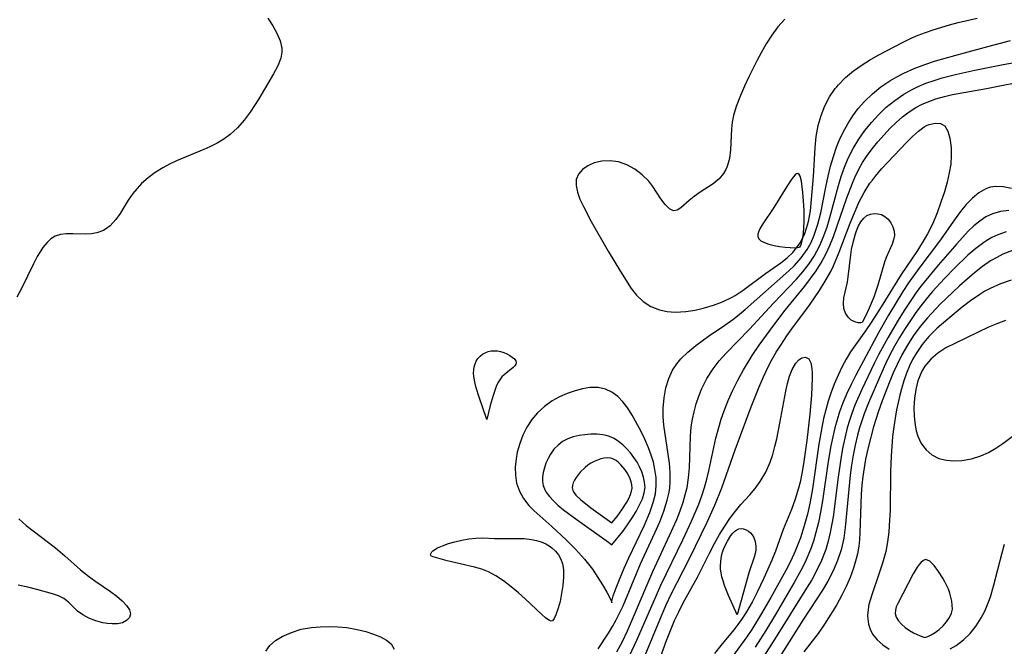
# Model space of a CAD drawing. Header units: inches. Extents: x 1073367 to 1082519, y 1569854 to 1574957.
# Tile 188 of 256: x 1076024 to 1076181, y 1573748 to 1573848. Entities that reach past the tile are written whole.
import ezdxf

# ---------------------------------------------------------------- set-up
doc = ezdxf.new("R2010")
doc.units = ezdxf.units.IN
doc.header["$MEASUREMENT"] = 0
doc.layers.add('CGG_CurvaNivelLidar_v1', color=7, linetype='Continuous', lineweight=30, true_color=0x008008)

msp = doc.modelspace()

# ---------------------------------------------------------------- linework, layer by layer
at = {"layer": 'CGG_CurvaNivelLidar_v1'}
for points in [[(1076063.5291, 1573848.7168, 67.5), (1076064.2908, 1573847.5055, 67.5), (1076064.9583, 1573846.3266, 67.5), (1076065.4842, 1573845.1213, 67.5), (1076065.7551, 1573843.9361, 67.5), (1076065.7614, 1573843.2868, 67.5), (1076065.5841, 1573842.3476, 67.5), (1076065.0847, 1573841.093, 67.5), (1076064.39, 1573839.8122, 67.5), (1076062.0505, 1573835.8252, 67.5), (1076061.3853, 1573834.7595, 67.5), (1076060.684, 1573833.7076, 67.5), (1076059.745, 1573832.4384, 67.5), (1076058.6835, 1573831.2293, 67.5), (1076057.4977, 1573830.1454, 67.5), (1076056.4789, 1573829.4081, 67.5), (1076055.3901, 1573828.7548, 67.5), (1076054.2482, 1573828.1707, 67.5), (1076053.2794, 1573827.7315, 67.5), (1076048.922, 1573825.9211, 67.5), (1076047.7929, 1573825.4035, 67.5), (1076046.7026, 1573824.8377, 67.5), (1076045.4935, 1573824.0923, 67.5), (1076044.3691, 1573823.2582, 67.5), (1076043.3435, 1573822.3398, 67.5), (1076042.6021, 1573821.5451, 67.5), (1076041.9345, 1573820.7095, 67.5), (1076041.2085, 1573819.6486, 67.5), (1076039.9016, 1573817.5504, 67.5), (1076039.2298, 1573816.593, 67.5), (1076038.3014, 1573815.5783, 67.5), (1076037.7953, 1573815.1745, 67.5), (1076037.2244, 1573814.8293, 67.5), (1076036.2042, 1573814.4409, 67.5), (1076035.3001, 1573814.2777, 67.5), (1076034.3767, 1573814.2267, 67.5), (1076032.3413, 1573814.3144, 67.5), (1076031.2552, 1573814.3162, 67.5), (1076030.3738, 1573814.1881, 67.5), (1076029.5355, 1573813.8961, 67.5), (1076028.8539, 1573813.4811, 67.5), (1076028.2291, 1573812.9291, 67.5), (1076027.5515, 1573812.109, 67.5), (1076027.0992, 1573811.4258, 67.5), (1076026.6704, 1573810.6844, 67.5), (1076026.054, 1573809.4905, 67.5), (1076024.1599, 1573805.5537, 67.5), (1076023.4178, 1573804.2008, 67.5)], [(1076146.1111, 1573848.5835, 68), (1076145.0232, 1573847.3305, 68), (1076144.0468, 1573846.0226, 68), (1076143.1507, 1573844.6411, 68), (1076142.3242, 1573843.2052, 68), (1076141.706, 1573842.0296, 68), (1076140.38, 1573839.3453, 68), (1076139.6782, 1573837.8515, 68), (1076139.025, 1573836.3641, 68), (1076138.3573, 1573834.6214, 68), (1076137.9442, 1573833.1952, 68), (1076137.7261, 1573832.1074, 68), (1076137.5899, 1573831.0303, 68), (1076137.4424, 1573827.714, 68), (1076137.2766, 1573826.3346, 68), (1076136.9278, 1573825.0531, 68), (1076136.7048, 1573824.545, 68), (1076136.3446, 1573823.9332, 68), (1076135.61, 1573823.0642, 68), (1076134.6631, 1573822.2759, 68), (1076132.6009, 1573820.9395, 68), (1076131.6355, 1573820.2736, 68), (1076130.8502, 1573819.6122, 68), (1076129.5285, 1573818.4176, 68), (1076128.9363, 1573818.0528, 68), (1076128.3558, 1573817.9705, 68), (1076127.6989, 1573818.2965, 68), (1076127.0249, 1573818.9766, 68), (1076126.3317, 1573819.8965, 68), (1076125.029, 1573821.8234, 68), (1076124.374, 1573822.6765, 68), (1076123.3491, 1573823.7131, 68), (1076122.1622, 1573824.6101, 68), (1076120.8538, 1573825.3175, 68), (1076119.5429, 1573825.7633, 68), (1076118.2058, 1573825.9691, 68), (1076116.9002, 1573825.9186, 68), (1076115.6734, 1573825.6322, 68), (1076114.6568, 1573825.1754, 68), (1076113.8021, 1573824.5614, 68), (1076113.1613, 1573823.8124, 68), (1076112.7986, 1573822.9416, 68), (1076112.7591, 1573821.9879, 68), (1076112.9772, 1573820.9451, 68), (1076113.3869, 1573819.8282, 68), (1076113.9325, 1573818.6477, 68), (1076115.1837, 1573816.2875, 68), (1076117.9198, 1573811.5298, 68), (1076119.8434, 1573808.3046, 68), (1076121.5642, 1573805.5842, 68), (1076122.409, 1573804.5014, 68), (1076123.4905, 1573803.4918, 68), (1076124.7224, 1573802.6936, 68), (1076126.0786, 1573802.1358, 68), (1076127.3272, 1573801.8711, 68), (1076128.6299, 1573801.7875, 68), (1076130.3199, 1573801.8964, 68), (1076131.7921, 1573802.124, 68), (1076133.2709, 1573802.4548, 68), (1076134.7355, 1573802.8855, 68), (1076136.1646, 1573803.4204, 68), (1076137.7069, 1573804.165, 68), (1076138.2012, 1573804.4514, 68), (1076139.4599, 1573805.282, 68), (1076143.0281, 1573807.9493, 68), (1076145.4819, 1573809.6511, 68), (1076146.4787, 1573810.4447, 68), (1076147.3954, 1573811.3187, 68), (1076148.0204, 1573812.0558, 68), (1076148.5698, 1573812.856, 68), (1076149.2489, 1573814.1924, 68), (1076149.6181, 1573815.2107, 68), (1076149.9056, 1573816.2764, 68), (1076150.2154, 1573817.9807, 68), (1076150.4169, 1573819.7472, 68), (1076150.6969, 1573823.4503, 68), (1076150.9898, 1573827.9994, 68), (1076151.1615, 1573829.8212, 68), (1076151.4608, 1573831.5946, 68), (1076151.9171, 1573833.2053, 68), (1076152.5257, 1573834.7174, 68), (1076153.283, 1573836.1462, 68), (1076154.1888, 1573837.4716, 68), (1076154.4187, 1573837.7586, 68), (1076154.6828, 1573838.067, 68), (1076155.8387, 1573839.2314, 68), (1076157.1172, 1573840.2966, 68), (1076158.485, 1573841.2806, 68), (1076159.6689, 1573842.0393, 68), (1076161.0231, 1573842.8127, 68), (1076165.0454, 1573844.8967, 68), (1076166.3077, 1573845.509, 68), (1076167.4406, 1573845.9958, 68), (1076168.6015, 1573846.4417, 68), (1076169.8616, 1573846.8803, 68), (1076172.4361, 1573847.6715, 68), (1076173.8233, 1573848.0507, 68), (1076176.8756, 1573848.7522, 68)], [(1076116.3096, 1573748.0192, 67.5), (1076117.9607, 1573750.5212, 67.5), (1076118.5966, 1573751.5817, 67.5), (1076119.1963, 1573752.676, 67.5), (1076120.2754, 1573754.9154, 67.5), (1076123.0791, 1573761.6263, 67.5), (1076125.3718, 1573766.5618, 67.5), (1076126.1333, 1573768.2892, 67.5), (1076126.8073, 1573770.0259, 67.5), (1076127.3498, 1573771.7782, 67.5), (1076127.6286, 1573773.0492, 67.5), (1076127.7341, 1573773.7588, 67.5), (1076127.8143, 1573774.7137, 67.5), (1076127.8135, 1573776.1785, 67.5), (1076127.6988, 1573777.6497, 67.5), (1076127.5114, 1573779.1027, 67.5), (1076126.7961, 1573783.729, 67.5), (1076126.6852, 1573785.1065, 67.5), (1076126.6774, 1573786.4734, 67.5), (1076126.8235, 1573788.1071, 67.5), (1076127.1321, 1573789.6889, 67.5), (1076127.5974, 1573791.1952, 67.5), (1076128.1893, 1573792.5059, 67.5), (1076128.8758, 1573793.5589, 67.5), (1076129.5119, 1573794.3133, 67.5), (1076130.6426, 1573795.4195, 67.5), (1076131.8995, 1573796.4662, 67.5), (1076133.9266, 1573797.9506, 67.5), (1076136.5227, 1573799.702, 67.5), (1076137.8111, 1573800.6144, 67.5), (1076138.8189, 1573801.3889, 67.5), (1076139.8034, 1573802.1963, 67.5), (1076146.792, 1573808.3594, 67.5), (1076147.6733, 1573809.2135, 67.5), (1076148.7642, 1573810.4576, 67.5), (1076149.7089, 1573811.812, 67.5), (1076150.3155, 1573812.9222, 67.5), (1076150.8267, 1573814.0906, 67.5), (1076151.4065, 1573815.8259, 67.5), (1076151.8593, 1573817.63, 67.5), (1076152.6738, 1573821.7224, 67.5), (1076153.0551, 1573823.5023, 67.5), (1076153.4393, 1573825.0743, 67.5), (1076153.8829, 1573826.6246, 67.5), (1076154.4049, 1573828.141, 67.5), (1076154.8279, 1573829.1794, 67.5), (1076155.4651, 1573830.54, 67.5), (1076156.1789, 1573831.8535, 67.5), (1076156.9732, 1573833.1095, 67.5), (1076157.862, 1573834.3019, 67.5), (1076158.8737, 1573835.4398, 67.5), (1076160.1324, 1573836.649, 67.5), (1076161.4871, 1573837.7568, 67.5), (1076162.9358, 1573838.7468, 67.5), (1076164.0126, 1573839.3647, 67.5), (1076165.1282, 1573839.9278, 67.5), (1076166.7986, 1573840.6697, 67.5), (1076168.5203, 1573841.3287, 67.5), (1076170.2143, 1573841.8884, 67.5), (1076171.7391, 1573842.348, 67.5), (1076174.825, 1573843.2109, 67.5), (1076178.5525, 1573844.2061, 67.5), (1076182.1937, 1573845.1353, 67.5)], [(1076119.3072, 1573747.54, 67), (1076120.1619, 1573749.2107, 67), (1076120.9779, 1573750.9114, 67), (1076122.1257, 1573753.5049, 67), (1076124.0763, 1573758.1524, 67), (1076125.054, 1573760.3833, 67), (1076127.7254, 1573766.1139, 67), (1076128.8712, 1573768.7056, 67), (1076129.4106, 1573770.0752, 67), (1076129.889, 1573771.4553, 67), (1076130.228, 1573772.6125, 67), (1076130.5016, 1573773.7806, 67), (1076130.753, 1573775.3594, 67), (1076130.892, 1573776.9508, 67), (1076131.038, 1573781.9079, 67), (1076131.1839, 1573783.4628, 67), (1076131.3767, 1573784.6836, 67), (1076131.6345, 1573785.8916, 67), (1076131.9745, 1573787.1563, 67), (1076132.3848, 1573788.3969, 67), (1076132.8716, 1573789.606, 67), (1076133.6824, 1573791.2128, 67), (1076134.6525, 1573792.7288, 67), (1076135.6593, 1573794.0087, 67), (1076136.7589, 1573795.2264, 67), (1076140.4746, 1573799.0778, 67), (1076144.3091, 1573803.22, 67), (1076147.9901, 1573807.028, 67), (1076149.0262, 1573808.1999, 67), (1076149.9844, 1573809.432, 67), (1076150.8436, 1573810.7327, 67), (1076151.6838, 1573812.3135, 67), (1076152.3849, 1573813.9766, 67), (1076152.8793, 1573815.4127, 67), (1076153.3178, 1573816.88, 67), (1076154.7278, 1573822.0354, 67), (1076155.1533, 1573823.4356, 67), (1076155.6678, 1573824.9202, 67), (1076156.2633, 1573826.365, 67), (1076157.0432, 1573827.9101, 67), (1076157.9382, 1573829.3884, 67), (1076158.9366, 1573830.7966, 67), (1076160.011, 1573832.1103, 67), (1076161.0896, 1573833.2858, 67), (1076162.3503, 1573834.4897, 67), (1076163.6947, 1573835.5948, 67), (1076165.1244, 1573836.5836, 67), (1076166.2652, 1573837.2422, 67), (1076167.4515, 1573837.825, 67), (1076168.6772, 1573838.3345, 67), (1076169.9704, 1573838.7844, 67), (1076171.2921, 1573839.177, 67), (1076173.6389, 1573839.7731, 67), (1076176.4877, 1573840.3969, 67), (1076181.0006, 1573841.3108, 67), (1076184.3197, 1573841.9272, 67)], [(1076121.3247, 1573746.9232, 66.5), (1076122.4881, 1573749.3895, 66.5), (1076125.6141, 1573756.6112, 66.5), (1076126.3386, 1573758.2011, 66.5), (1076129.8952, 1573765.5336, 66.5), (1076131.2404, 1573768.4037, 66.5), (1076132.3931, 1573771.1459, 66.5), (1076132.8726, 1573772.4537, 66.5), (1076133.2974, 1573773.7759, 66.5), (1076133.6601, 1573775.1084, 66.5), (1076133.9801, 1573776.4527, 66.5), (1076135.13, 1573781.6439, 66.5), (1076135.5569, 1573783.3457, 66.5), (1076135.9629, 1573784.7033, 66.5), (1076136.4289, 1573786.0429, 66.5), (1076137.0951, 1573787.6954, 66.5), (1076137.8359, 1573789.3202, 66.5), (1076138.6354, 1573790.9206, 66.5), (1076139.5232, 1573792.5649, 66.5), (1076140.9339, 1573794.8847, 66.5), (1076142.0365, 1573796.5122, 66.5), (1076143.1844, 1573798.1132, 66.5), (1076144.3743, 1573799.715, 66.5), (1076146.1952, 1573802.0779, 66.5), (1076149.3169, 1573805.9259, 66.5), (1076150.2485, 1573807.1381, 66.5), (1076151.1292, 1573808.3819, 66.5), (1076151.9386, 1573809.6692, 66.5), (1076152.672, 1573811.0324, 66.5), (1076153.3237, 1573812.4422, 66.5), (1076153.9065, 1573813.8887, 66.5), (1076156.0296, 1573820.0259, 66.5), (1076156.9311, 1573822.3818, 66.5), (1076157.3289, 1573823.3104, 66.5), (1076157.9584, 1573824.611, 66.5), (1076158.5485, 1573825.6558, 66.5), (1076159.1974, 1573826.6618, 66.5), (1076160.07, 1573827.8482, 66.5), (1076161.0045, 1573828.9862, 66.5), (1076161.9817, 1573830.0864, 66.5), (1076162.9288, 1573831.0906, 66.5), (1076163.9092, 1573832.0523, 66.5), (1076164.9351, 1573832.9531, 66.5), (1076165.985, 1573833.7499, 66.5), (1076167.0931, 1573834.4573, 66.5), (1076167.9723, 1573834.9257, 66.5), (1076168.8836, 1573835.3355, 66.5), (1076170.2459, 1573835.828, 66.5), (1076171.6547, 1573836.2252, 66.5), (1076172.9142, 1573836.5126, 66.5), (1076178.3365, 1573837.5082, 66.5), (1076185.3263, 1573838.8536, 66.5)], [(1076123.5199, 1573746.3788, 66), (1076126.425, 1573753.3186, 66), (1076127.1827, 1573755.0355, 66), (1076127.9884, 1573756.7415, 66), (1076130.8905, 1573762.4372, 66), (1076133.6963, 1573768.2525, 66), (1076134.9234, 1573770.9534, 66), (1076136.0465, 1573773.7134, 66), (1076138.2029, 1573779.8308, 66), (1076140.7579, 1573786.6498, 66), (1076142.0416, 1573789.8473, 66), (1076142.7315, 1573791.4833, 66), (1076143.4746, 1573793.0799, 66), (1076144.098, 1573794.2563, 66), (1076144.7657, 1573795.4019, 66), (1076145.4652, 1573796.52, 66), (1076146.4687, 1573798.0271, 66), (1076147.498, 1573799.4784, 66), (1076149.6595, 1573802.3071, 66), (1076150.19, 1573803.0537, 66), (1076151.667, 1573805.2476, 66), (1076152.6019, 1573806.728, 66), (1076153.4619, 1573808.2792, 66), (1076153.8992, 1573809.1974, 66), (1076154.8059, 1573811.3533, 66), (1076156.5609, 1573815.9856, 66), (1076157.2392, 1573817.6591, 66), (1076157.9821, 1573819.295, 66), (1076158.8083, 1573820.8705, 66), (1076159.7415, 1573822.3577, 66), (1076160.12, 1573822.8822, 66), (1076160.6023, 1573823.5075, 66), (1076161.5702, 1573824.6535, 66), (1076162.5821, 1573825.7558, 66), (1076165.5988, 1573828.8894, 66), (1076166.547, 1573829.8461, 66), (1076167.4754, 1573830.6908, 66), (1076168.3944, 1573831.3679, 66), (1076168.8773, 1573831.6354, 66), (1076169.1819, 1573831.7668, 66), (1076170.1428, 1573831.9864, 66), (1076171.0082, 1573831.9023, 66), (1076171.6961, 1573831.5129, 66), (1076172.1987, 1573830.6912, 66), (1076172.4988, 1573829.5531, 66), (1076172.6196, 1573828.8312, 66), (1076172.703, 1573828.0488, 66), (1076172.7286, 1573826.7828, 66), (1076172.6342, 1573825.4318, 66), (1076172.419, 1573824.0273, 66), (1076172.0685, 1573822.5319, 66), (1076171.6285, 1573821.0123, 66), (1076171.084, 1573819.3226, 66), (1076170.4722, 1573817.6309, 66), (1076169.7739, 1573815.9605, 66), (1076168.955, 1573814.3114, 66), (1076168.5761, 1573813.6375, 66), (1076167.3238, 1573811.6447, 66), (1076164.7211, 1573807.8103, 66), (1076161.5111, 1573802.6365, 66), (1076159.9158, 1573800.1513, 66), (1076159.0304, 1573798.831, 66), (1076156.6072, 1573795.4273, 66), (1076155.9279, 1573794.2883, 66), (1076155.3031, 1573793.092, 66), (1076154.6494, 1573791.7165, 66), (1076154.0404, 1573790.2953, 66), (1076153.4901, 1573788.8307, 66), (1076153.0827, 1573787.5748, 66), (1076152.6883, 1573786.2028, 66), (1076152.3341, 1573784.8088, 66), (1076152.0213, 1573783.3958, 66), (1076151.5446, 1573780.7218, 66), (1076150.5272, 1573773.5673, 66), (1076150.1588, 1573771.4832, 66), (1076149.735, 1573769.5541, 66), (1076149.2282, 1573767.6511, 66), (1076148.6329, 1573765.7805, 66), (1076147.8085, 1573763.6521, 66), (1076147.0845, 1573762.0907, 66), (1076146.2956, 1573760.5572, 66), (1076143.8958, 1573756.2303, 66), (1076142.4149, 1573753.6518, 66), (1076140.8466, 1573751.1448, 66), (1076140.0508, 1573749.9696, 66), (1076136.7468, 1573745.4253, 66)], [(1076182.362, 1573821.5294, 66.5), (1076181.0099, 1573821.7779, 66.5), (1076179.7414, 1573821.8306, 66.5), (1076178.9899, 1573821.7265, 66.5), (1076178.5361, 1573821.5925, 66.5), (1076178.2305, 1573821.47, 66.5), (1076177.1089, 1573820.8172, 66.5), (1076176.103, 1573819.9878, 66.5), (1076175.1326, 1573818.9946, 66.5), (1076174.1981, 1573817.8737, 66.5), (1076173.3281, 1573816.6995, 66.5), (1076170.8408, 1573813.1426, 66.5), (1076167.5359, 1573808.7541, 66.5), (1076165.8981, 1573806.463, 66.5), (1076165.0086, 1573805.0888, 66.5), (1076162.7161, 1573801.2899, 66.5), (1076161.1727, 1573798.5931, 66.5), (1076159.5341, 1573795.6013, 66.5), (1076157.4898, 1573791.7485, 66.5), (1076156.7188, 1573790.2257, 66.5), (1076155.9923, 1573788.6885, 66.5), (1076155.3326, 1573787.1271, 66.5), (1076154.8771, 1573785.8836, 66.5), (1076154.4741, 1573784.6215, 66.5), (1076154.1213, 1573783.3431, 66.5), (1076153.7819, 1573781.8934, 66.5), (1076153.4908, 1573780.4297, 66.5), (1076153.0751, 1573777.9237, 66.5), (1076152.1629, 1573771.6741, 66.5), (1076151.8387, 1573769.8317, 66.5), (1076151.4947, 1573768.2131, 66.5), (1076151.0943, 1573766.6157, 66.5), (1076150.6924, 1573765.2368, 66.5), (1076150.2265, 1573763.884, 66.5), (1076149.4778, 1573762.12, 66.5), (1076148.9353, 1573761.0256, 66.5), (1076147.6199, 1573758.6404, 66.5), (1076144.6267, 1573753.5021, 66.5), (1076143.0813, 1573750.943, 66.5), (1076141.3944, 1573748.3177, 66.5)], [(1076181.9473, 1573818.0192, 67), (1076180.6034, 1573817.8471, 67), (1076179.3287, 1573817.4881, 67), (1076178.2714, 1573816.9846, 67), (1076177.2731, 1573816.328, 67), (1076176.3253, 1573815.548, 67), (1076175.4426, 1573814.6959, 67), (1076173.6176, 1573812.7078, 67), (1076170.6477, 1573809.2861, 67), (1076169.6221, 1573808.0791, 67), (1076167.9186, 1573805.9669, 67), (1076167.245, 1573805.0656, 67), (1076166.2474, 1573803.6356, 67), (1076165.2189, 1573802.0755, 67), (1076164.2223, 1573800.4899, 67), (1076162.5912, 1573797.7101, 67), (1076161.1141, 1573794.969, 67), (1076160.4132, 1573793.5835, 67), (1076158.4344, 1573789.4392, 67), (1076157.3293, 1573786.9138, 67), (1076156.8366, 1573785.6313, 67), (1076156.4503, 1573784.4864, 67), (1076156.1086, 1573783.3265, 67), (1076155.6992, 1573781.68, 67), (1076155.3542, 1573780.0142, 67), (1076155.1131, 1573778.6716, 67), (1076154.6301, 1573775.416, 67), (1076153.8297, 1573769.1005, 67), (1076153.3958, 1573766.5964, 67), (1076153.0733, 1573765.2262, 67), (1076152.6744, 1573763.8825, 67), (1076152.0078, 1573762.145, 67), (1076151.2032, 1573760.4614, 67), (1076150.4312, 1573759.072, 67), (1076149.6036, 1573757.7045, 67), (1076144.4673, 1573749.4971, 67), (1076142.6489, 1573746.6969, 67)], [(1076181.5182, 1573814.6057, 67.5), (1076180.1706, 1573814.1299, 67.5), (1076179.2268, 1573813.697, 67.5), (1076178.4253, 1573813.2407, 67.5), (1076177.9201, 1573812.9106, 67.5), (1076176.6344, 1573811.9455, 67.5), (1076175.3878, 1573810.8687, 67.5), (1076173.2954, 1573808.8526, 67.5), (1076171.6632, 1573807.1792, 67.5), (1076169.6837, 1573805.0113, 67.5), (1076168.7344, 1573803.885, 67.5), (1076167.8743, 1573802.7919, 67.5), (1076166.9706, 1573801.5666, 67.5), (1076166.1023, 1573800.3141, 67.5), (1076165.2693, 1573799.0375, 67.5), (1076164.4732, 1573797.7382, 67.5), (1076163.6829, 1573796.3558, 67.5), (1076162.9357, 1573794.9518, 67.5), (1076162.2322, 1573793.5284, 67.5), (1076161.6141, 1573792.1847, 67.5), (1076159.5086, 1573787.3094, 67.5), (1076158.8154, 1573785.5309, 67.5), (1076158.0806, 1573783.3221, 67.5), (1076157.7629, 1573782.1582, 67.5), (1076157.3924, 1573780.5727, 67.5), (1076157.0776, 1573778.9722, 67.5), (1076156.8105, 1573777.3611, 67.5), (1076156.5857, 1573775.743, 67.5), (1076156.3366, 1573773.5021, 67.5), (1076155.7965, 1573767.3995, 67.5), (1076155.5437, 1573765.6811, 67.5), (1076155.1218, 1573763.8418, 67.5), (1076154.5491, 1573762.1276, 67.5), (1076153.8329, 1573760.4612, 67.5), (1076152.9972, 1573758.8406, 67.5), (1076152.1299, 1573757.3729, 67.5), (1076151.2446, 1573755.9919, 67.5), (1076149.0004, 1573752.6231, 67.5), (1076145.2715, 1573746.7253, 67.5)], [(1076182.4886, 1573811.6491, 68), (1076180.9885, 1573811.0248, 68), (1076179.9936, 1573810.5294, 68), (1076179.0241, 1573809.9712, 68), (1076177.7044, 1573809.0691, 68), (1076176.4305, 1573808.0662, 68), (1076174.0462, 1573805.9821, 68), (1076172.9211, 1573804.9417, 68), (1076170.9757, 1573803.0494, 68), (1076168.923, 1573800.8934, 68), (1076167.7714, 1573799.5039, 68), (1076166.7029, 1573798.0421, 68), (1076165.7165, 1573796.5182, 68), (1076164.848, 1573794.9994, 68), (1076164.0589, 1573793.4351, 68), (1076163.4692, 1573792.122, 68), (1076162.9166, 1573790.7903, 68), (1076161.6886, 1573787.6492, 68), (1076161.0297, 1573785.8372, 68), (1076160.2802, 1573783.4791, 68), (1076159.428, 1573780.1965, 68), (1076159.0215, 1573778.2933, 68), (1076158.7839, 1573776.9191, 68), (1076158.5923, 1573775.5388, 68), (1076158.4459, 1573774.1547, 68), (1076158.3415, 1573772.7157, 68), (1076158.2757, 1573771.1599, 68), (1076158.1409, 1573766.5484, 68), (1076158.0687, 1573765.4758, 68), (1076157.9529, 1573764.4146, 68), (1076157.7364, 1573763.1764, 68), (1076157.555, 1573762.4106, 68), (1076157.1119, 1573760.9156, 68), (1076156.5724, 1573759.4448, 68), (1076155.9495, 1573758.0014, 68), (1076155.2509, 1573756.5902, 68), (1076154.3665, 1573755.0121, 68), (1076152.4788, 1573751.9569, 68), (1076151.473, 1573750.4954, 68), (1076149.149, 1573747.5616, 68)], [(1076182.3211, 1573806.8947, 68.5), (1076180.6054, 1573806.3255, 68.5), (1076178.9523, 1573805.5882, 68.5), (1076178.1037, 1573805.1209, 68.5), (1076177.2751, 1573804.6102, 68.5), (1076175.7884, 1573803.5862, 68.5), (1076174.4713, 1573802.5808, 68.5), (1076173.1835, 1573801.5346, 68.5), (1076170.4931, 1573799.2321, 68.5), (1076169.1556, 1573797.9231, 68.5), (1076168.0597, 1573796.6108, 68.5), (1076167.0951, 1573795.1909, 68.5), (1076166.5483, 1573794.23, 68.5), (1076166.0591, 1573793.2334, 68.5), (1076165.5643, 1573792.0383, 68.5), (1076165.1378, 1573790.8081, 68.5), (1076164.77, 1573789.5503, 68.5), (1076164.5152, 1573788.5427, 68.5), (1076163.9995, 1573786.1923, 68.5), (1076163.7463, 1573784.848, 68.5), (1076163.5335, 1573783.492, 68.5), (1076163.3506, 1573781.9377, 68.5), (1076163.1205, 1573778.7999, 68.5), (1076163.0266, 1573776.3688, 68.5), (1076162.9448, 1573770.1974, 68.5), (1076162.8801, 1573768.5889, 68.5), (1076162.7361, 1573766.7026, 68.5), (1076162.5385, 1573765.1196, 68.5), (1076162.2505, 1573763.5659, 68.5), (1076161.762, 1573761.7212, 68.5), (1076161.1702, 1573759.9329, 68.5), (1076160.0114, 1573756.6744, 68.5), (1076159.5769, 1573755.1146, 68.5), (1076159.3797, 1573753.9111, 68.5), (1076159.3439, 1573753.2391, 68.5), (1076159.4807, 1573751.9787, 68.5), (1076159.7557, 1573751.1544, 68.5), (1076160.166, 1573750.3845, 68.5), (1076160.886, 1573749.4612, 68.5), (1076161.7774, 1573748.6604, 68.5), (1076162.8139, 1573748.0054, 68.5)], [(1076181.4121, 1573800.4351, 69), (1076180.0365, 1573799.9439, 69), (1076178.7012, 1573799.3974, 69), (1076173.3917, 1573796.8457, 69), (1076171.8736, 1573796.0711, 69), (1076170.5952, 1573795.2532, 69), (1076169.4608, 1573794.2824, 69), (1076168.5306, 1573793.1495, 69), (1076168.043, 1573792.3408, 69), (1076167.4009, 1573790.8111, 69), (1076167.049, 1573789.4399, 69), (1076166.8411, 1573788.0226, 69), (1076166.7563, 1573786.5885, 69), (1076166.7827, 1573785.1666, 69), (1076166.9353, 1573783.7204, 69), (1076167.1179, 1573782.845, 69), (1076167.3769, 1573782.0104, 69), (1076167.941, 1573780.8179, 69), (1076168.6922, 1573779.7934, 69), (1076169.6269, 1573778.9868, 69), (1076170.7333, 1573778.4439, 69), (1076171.9747, 1573778.1381, 69), (1076173.1646, 1573778.0421, 69), (1076174.399, 1573778.0956, 69), (1076175.9465, 1573778.3533, 69), (1076177.481, 1573778.8307, 69), (1076178.6766, 1573779.379, 69), (1076179.8397, 1573780.0465, 69), (1076180.9723, 1573780.8004, 69), (1076185.1871, 1573783.9423, 69)], [(1076126.0431, 1573746.1084, 65.5), (1076127.2066, 1573749.3399, 65.5), (1076127.8344, 1573750.9559, 65.5), (1076128.5131, 1573752.5538, 65.5), (1076129.1784, 1573753.9593, 65.5), (1076129.9073, 1573755.3532, 65.5), (1076132.1702, 1573759.4755, 65.5), (1076134.0791, 1573763.328, 65.5), (1076134.8775, 1573764.8357, 65.5), (1076135.7157, 1573766.3003, 65.5), (1076136.5212, 1573767.6034, 65.5), (1076137.3565, 1573768.8472, 65.5), (1076138.2224, 1573770.0158, 65.5), (1076139.1208, 1573771.09, 65.5), (1076140.5607, 1573772.6245, 65.5), (1076141.4127, 1573773.6308, 65.5), (1076142.2074, 1573774.7256, 65.5), (1076143.0907, 1573776.2252, 65.5), (1076143.8094, 1573777.8468, 65.5), (1076144.2087, 1573779.0732, 65.5), (1076144.5436, 1573780.3436, 65.5), (1076144.8306, 1573781.5705, 65.5), (1076145.3509, 1573784.0708, 65.5), (1076146.2717, 1573789.1631, 65.5), (1076146.5417, 1573790.3924, 65.5), (1076146.8815, 1573791.5685, 65.5), (1076147.2946, 1573792.6084, 65.5), (1076147.9031, 1573793.639, 65.5), (1076148.3667, 1573794.1625, 65.5), (1076148.8444, 1573794.4958, 65.5), (1076149.4509, 1573794.6005, 65.5), (1076149.9583, 1573794.3321, 65.5), (1076150.291, 1573793.7001, 65.5), (1076150.4587, 1573792.7777, 65.5), (1076150.495, 1573792.0531, 65.5), (1076150.4923, 1573791.2494, 65.5), (1076150.3678, 1573788.5312, 65.5), (1076150.113, 1573785.4893, 65.5), (1076149.6464, 1573781.3065, 65.5), (1076149.1923, 1573777.9457, 65.5), (1076148.9086, 1573776.2834, 65.5), (1076148.5661, 1573774.6465, 65.5), (1076148.32, 1573773.6654, 65.5), (1076147.7829, 1573771.9115, 65.5), (1076147.1709, 1573770.2858, 65.5), (1076145.8855, 1573767.1014, 65.5), (1076144.6485, 1573763.6204, 65.5), (1076144.072, 1573762.1794, 65.5), (1076142.792, 1573759.3174, 65.5), (1076141.7311, 1573757.0918, 65.5), (1076140.9045, 1573755.5032, 65.5), (1076140.0125, 1573753.9588, 65.5), (1076139.2256, 1573752.7423, 65.5), (1076138.622, 1573751.8918, 65.5), (1076137.9921, 1573751.0673, 65.5), (1076135.8983, 1573748.5503, 65.5), (1076134.8989, 1573747.2666, 65.5)], [(1076023.6891, 1573768.7638, 67.5), (1076024.9107, 1573767.7453, 67.5), (1076029.5764, 1573764.1495, 67.5), (1076031.051, 1573762.9064, 67.5), (1076033.5739, 1573760.6496, 67.5), (1076034.8397, 1573759.6102, 67.5), (1076036.0287, 1573758.7597, 67.5), (1076038.3476, 1573757.2109, 67.5), (1076039.3623, 1573756.4516, 67.5), (1076040.241, 1573755.6891, 67.5), (1076040.9216, 1573754.9622, 67.5), (1076041.3794, 1573754.2641, 67.5), (1076041.55, 1573753.6124, 67.5), (1076041.3865, 1573753.0355, 67.5), (1076040.9387, 1573752.5552, 67.5), (1076040.2665, 1573752.2075, 67.5), (1076039.4933, 1573752.0337, 67.5), (1076038.6184, 1573752.0012, 67.5), (1076037.8929, 1573752.0702, 67.5), (1076037.1469, 1573752.2096, 67.5), (1076036.018, 1573752.5275, 67.5), (1076034.9271, 1573752.9532, 67.5), (1076033.9256, 1573753.4697, 67.5), (1076033.067, 1573754.0654, 67.5), (1076032.3335, 1573754.7682, 67.5), (1076031.6709, 1573755.4665, 67.5), (1076030.9227, 1573756.0738, 67.5), (1076030.0744, 1573756.4888, 67.5), (1076029.0691, 1573756.8225, 67.5), (1076026.5882, 1573757.5079, 67.5), (1076025.1428, 1573757.8812, 67.5), (1076023.621, 1573758.2073, 67.5)], [(1076172.5729, 1573748.0519, 68.5), (1076173.4908, 1573748.5589, 68.5), (1076174.6671, 1573749.4435, 68.5), (1076175.7296, 1573750.5035, 68.5), (1076176.6834, 1573751.7006, 68.5), (1076177.5275, 1573753.0066, 68.5), (1076178.0232, 1573753.9303, 68.5), (1076178.3719, 1573754.6945, 68.5), (1076178.9844, 1573756.3196, 68.5), (1076179.5035, 1573758.0168, 68.5), (1076180.857, 1573763.3697, 68.5), (1076181.2393, 1573764.7542, 68.5)], [(1076063.1943, 1573747.6761, 67.5), (1076063.8515, 1573748.5511, 67.5), (1076064.7528, 1573749.3468, 67.5), (1076065.8115, 1573750.0041, 67.5), (1076067.2657, 1573750.6651, 67.5), (1076068.8511, 1573751.1538, 67.5), (1076070.4649, 1573751.4405, 67.5), (1076071.8729, 1573751.5665, 67.5), (1076073.2977, 1573751.6014, 67.5), (1076074.7186, 1573751.5517, 67.5), (1076076.1153, 1573751.4182, 67.5), (1076077.8038, 1573751.1283, 67.5), (1076079.1638, 1573750.7802, 67.5), (1076080.4146, 1573750.3692, 67.5), (1076081.5277, 1573749.9239, 67.5), (1076082.4877, 1573749.4339, 67.5), (1076083.2253, 1573748.8131, 67.5), (1076083.7166, 1573747.9772, 67.5)]]:
    msp.add_polyline3d(points, dxfattribs=at)
for points in [[(1076148.5, 1573812.1908, 68.5), (1076148.561, 1573812.2124, 68.5), (1076148.6478, 1573812.347, 68.5), (1076148.8023, 1573812.745, 68.5), (1076149.0078, 1573813.6394, 68.5), (1076149.1132, 1573814.4139, 68.5), (1076149.2246, 1573816.1903, 68.5), (1076149.2211, 1573818.0037, 68.5), (1076149.1856, 1573818.8228, 68.5), (1076149.0115, 1573820.8949, 68.5), (1076148.7754, 1573822.708, 68.5), (1076148.585, 1573823.4781, 68.5), (1076148.4237, 1573823.7917, 68.5), (1076148.2172, 1573823.9328, 68.5), (1076148.0098, 1573823.8894, 68.5), (1076147.7811, 1573823.7193, 68.5), (1076147.4554, 1573823.3398, 68.5), (1076147.1359, 1573822.8938, 68.5), (1076146.4432, 1573821.8246, 68.5), (1076144.3941, 1573818.4857, 68.5), (1076142.5144, 1573815.7134, 68.5), (1076142.2008, 1573815.1984, 68.5), (1076141.9533, 1573814.7088, 68.5), (1076141.8034, 1573814.2532, 68.5), (1076141.7941, 1573813.8441, 68.5), (1076141.9648, 1573813.4901, 68.5), (1076142.3095, 1573813.1825, 68.5), (1076142.8685, 1573812.9028, 68.5), (1076143.5931, 1573812.6543, 68.5), (1076144.4237, 1573812.4428, 68.5), (1076145.3023, 1573812.2741, 68.5), (1076146.1727, 1573812.1544, 68.5), (1076146.9799, 1573812.0887, 68.5), (1076147.6695, 1573812.0783, 68.5), (1076148.131, 1573812.1076, 68.5), (1076148.4224, 1573812.1519, 68.5)], [(1076158.5, 1573800.1513, 65.5), (1076158.2856, 1573800.0889, 65.5), (1076157.8645, 1573800.1061, 65.5), (1076157.3229, 1573800.2338, 65.5), (1076156.755, 1573800.5125, 65.5), (1076156.2465, 1573800.9783, 65.5), (1076155.848, 1573801.6113, 65.5), (1076155.5861, 1573802.3669, 65.5), (1076155.4811, 1573803.1922, 65.5), (1076155.5448, 1573804.0791, 65.5), (1076156.1301, 1573806.5924, 65.5), (1076156.2599, 1573807.4311, 65.5), (1076156.6576, 1573810.9143, 65.5), (1076156.794, 1573811.7834, 65.5), (1076157.0814, 1573813.099, 65.5), (1076157.4162, 1573814.2691, 65.5), (1076157.5942, 1573814.7833, 65.5), (1076157.9164, 1573815.5444, 65.5), (1076158.2945, 1573816.2269, 65.5), (1076158.7358, 1573816.8014, 65.5), (1076159.2526, 1573817.2283, 65.5), (1076159.7984, 1573817.4583, 65.5), (1076160.3896, 1573817.5471, 65.5), (1076160.9963, 1573817.5107, 65.5), (1076161.5888, 1573817.3556, 65.5), (1076162.1361, 1573817.0787, 65.5), (1076162.6575, 1573816.627, 65.5), (1076163.0815, 1573816.0591, 65.5), (1076163.4003, 1573815.4137, 65.5), (1076163.5962, 1573814.7216, 65.5), (1076163.6398, 1573814.0081, 65.5), (1076163.5183, 1573813.3271, 65.5), (1076163.2768, 1573812.6424, 65.5), (1076162.2999, 1573810.4932, 65.5), (1076162.0388, 1573809.7523, 65.5), (1076161.0181, 1573806.1, 65.5), (1076160.3503, 1573804.1742, 65.5), (1076159.6232, 1573802.4106, 65.5), (1076159.0343, 1573801.1663, 65.5)], [(1076098.5, 1573784.6353, 67.5), (1076097.2554, 1573788.2133, 67.5), (1076096.7947, 1573789.7106, 67.5), (1076096.6222, 1573790.3781, 67.5), (1076096.4287, 1573791.535, 67.5), (1076096.4017, 1573792.054, 67.5), (1076096.4201, 1573792.5625, 67.5), (1076096.4894, 1573793.0546, 67.5), (1076096.619, 1573793.5231, 67.5), (1076096.8242, 1573793.9724, 67.5), (1076097.0946, 1573794.3827, 67.5), (1076097.4229, 1573794.7464, 67.5), (1076097.808, 1573795.0572, 67.5), (1076098.2368, 1573795.3062, 67.5), (1076098.7005, 1573795.4854, 67.5), (1076099.1891, 1573795.5866, 67.5), (1076099.6936, 1573795.6185, 67.5), (1076100.2026, 1573795.5886, 67.5), (1076100.7048, 1573795.4988, 67.5), (1076101.2268, 1573795.3369, 67.5), (1076101.72, 1573795.1235, 67.5), (1076102.1743, 1573794.8747, 67.5), (1076102.5752, 1573794.603, 67.5), (1076102.9025, 1573794.3178, 67.5), (1076103.1285, 1573794.0267, 67.5), (1076103.2161, 1573793.7356, 67.5), (1076103.1475, 1573793.4732, 67.5), (1076102.9617, 1573793.2125, 67.5), (1076102.6912, 1573792.9505, 67.5), (1076101.2516, 1573791.7919, 67.5), (1076100.9061, 1573791.4364, 67.5), (1076100.5737, 1573790.9913, 67.5), (1076100.287, 1573790.4994, 67.5), (1076100.0181, 1573789.9109, 67.5), (1076099.5057, 1573788.4543, 67.5), (1076099.0584, 1573786.8953, 67.5)], [(1076118.5, 1573755.3634, 68), (1076118.4872, 1573755.6618, 68), (1076118.7188, 1573756.496, 68), (1076119.1593, 1573757.7653, 68), (1076119.79, 1573759.3699, 68), (1076120.452, 1573760.8997, 68), (1076121.2104, 1573762.537, 68), (1076123.661, 1573767.6918, 68), (1076124.5601, 1573769.8246, 68), (1076125.1005, 1573771.3752, 68), (1076125.443, 1573772.7681, 68), (1076125.5903, 1573774.0873, 68), (1076125.5569, 1573775.3625, 68), (1076125.3793, 1573776.6416, 68), (1076125.1178, 1573777.8096, 68), (1076124.7764, 1573778.9697, 68), (1076124.3631, 1573780.1144, 68), (1076123.7653, 1573781.4991, 68), (1076123.1025, 1573782.8483, 68), (1076121.7384, 1573785.3404, 68), (1076121.0315, 1573786.4515, 68), (1076120.2624, 1573787.4517, 68), (1076119.42, 1573788.3197, 68), (1076118.5009, 1573789.0194, 68), (1076117.4975, 1573789.5054, 68), (1076116.2757, 1573789.7536, 68), (1076114.9724, 1573789.7377, 68), (1076113.8005, 1573789.5532, 68), (1076112.6078, 1573789.2439, 68), (1076111.3509, 1573788.8096, 68), (1076110.113, 1573788.2661, 68), (1076108.9211, 1573787.605, 68), (1076107.7028, 1573786.7352, 68), (1076106.6019, 1573785.716, 68), (1076105.6974, 1573784.6263, 68), (1076104.9242, 1573783.4329, 68), (1076104.2767, 1573782.1444, 68), (1076103.76, 1573780.7994, 68), (1076103.3748, 1573779.4207, 68), (1076103.1725, 1573778.3459, 68), (1076103.0445, 1573777.0346, 68), (1076103.0664, 1573775.746, 68), (1076103.2682, 1573774.4992, 68), (1076103.7152, 1573773.2268, 68), (1076104.3749, 1573772.0331, 68), (1076105.2161, 1573770.9277, 68), (1076106.0035, 1573770.1099, 68), (1076108.8948, 1573767.5867, 68), (1076111.1923, 1573765.4613, 68), (1076112.6993, 1573763.9292, 68), (1076114.1158, 1573762.3383, 68), (1076115.3723, 1573760.7383, 68), (1076116.262, 1573759.4438, 68), (1076117.0141, 1573758.2408, 68), (1076117.6827, 1573757.0956, 68), (1076118.1721, 1573756.1921, 68), (1076118.4561, 1573755.5943, 68)], [(1076118.5, 1573764.6176, 68.5), (1076120.2168, 1573766.7809, 68.5), (1076120.9808, 1573767.8199, 68.5), (1076121.756, 1573768.9625, 68.5), (1076122.3763, 1573769.9765, 68.5), (1076122.9253, 1573771.0004, 68.5), (1076123.3673, 1573772.0026, 68.5), (1076123.6663, 1573772.9512, 68.5), (1076123.7866, 1573773.8141, 68.5), (1076123.7289, 1573774.6409, 68.5), (1076123.5514, 1573775.4641, 68.5), (1076123.2789, 1573776.2783, 68.5), (1076122.9275, 1573777.0765, 68.5), (1076122.5063, 1573777.8502, 68.5), (1076122.0127, 1573778.6026, 68.5), (1076121.4648, 1573779.3163, 68.5), (1076120.8721, 1573779.9852, 68.5), (1076120.2398, 1573780.5993, 68.5), (1076119.5697, 1573781.1444, 68.5), (1076118.86, 1573781.6007, 68.5), (1076118.1061, 1573781.9425, 68.5), (1076117.5772, 1573782.0949, 68.5), (1076117.029, 1573782.1969, 68.5), (1076116.1019, 1573782.2833, 68.5), (1076115.1498, 1573782.2876, 68.5), (1076114.1895, 1573782.2193, 68.5), (1076113.2372, 1573782.0798, 68.5), (1076112.31, 1573781.863, 68.5), (1076111.4277, 1573781.5547, 68.5), (1076110.6142, 1573781.1323, 68.5), (1076109.8808, 1573780.5666, 68.5), (1076109.2389, 1573779.8866, 68.5), (1076108.6863, 1573779.1203, 68.5), (1076108.2908, 1573778.4205, 68.5), (1076107.9612, 1573777.6887, 68.5), (1076107.6995, 1573776.9377, 68.5), (1076107.5131, 1573776.1791, 68.5), (1076107.4152, 1573775.4241, 68.5), (1076107.4178, 1573774.7578, 68.5), (1076107.5217, 1573774.1137, 68.5), (1076107.7009, 1573773.5884, 68.5), (1076107.9579, 1573773.0898, 68.5), (1076108.5058, 1573772.3433, 68.5), (1076109.1395, 1573771.6648, 68.5), (1076109.8678, 1573770.9926, 68.5), (1076110.7706, 1573770.2487, 68.5), (1076112.9392, 1573768.6113, 68.5), (1076117.9348, 1573765.0562, 68.5)], [(1076118.5, 1573768.1426, 69), (1076119.313, 1573769.1608, 69), (1076120.1045, 1573770.2235, 69), (1076120.8886, 1573771.439, 69), (1076121.2191, 1573772.0534, 69), (1076121.4803, 1573772.6473, 69), (1076121.6494, 1573773.1997, 69), (1076121.7075, 1573773.6951, 69), (1076121.6724, 1573774.1955, 69), (1076121.5639, 1573774.6945, 69), (1076121.3977, 1573775.1879, 69), (1076121.1842, 1573775.6711, 69), (1076120.929, 1573776.1385, 69), (1076120.6308, 1573776.5909, 69), (1076119.9455, 1573777.4127, 69), (1076119.5683, 1573777.7692, 69), (1076119.1706, 1573778.0757, 69), (1076118.7518, 1573778.3168, 69), (1076118.3096, 1573778.472, 69), (1076117.8051, 1573778.525, 69), (1076117.2796, 1573778.4795, 69), (1076116.7424, 1573778.3585, 69), (1076116.2019, 1573778.1777, 69), (1076115.6663, 1573777.9466, 69), (1076115.1444, 1573777.6694, 69), (1076114.6464, 1573777.3451, 69), (1076114.217, 1573777.0032, 69), (1076113.4423, 1573776.2316, 69), (1076112.7904, 1573775.398, 69), (1076112.526, 1573774.9732, 69), (1076112.3186, 1573774.5496, 69), (1076112.1871, 1573774.132, 69), (1076112.1569, 1573773.7253, 69), (1076112.2506, 1573773.3312, 69), (1076112.4494, 1573772.9504, 69), (1076112.7284, 1573772.58, 69), (1076113.4601, 1573771.8564, 69), (1076115.1287, 1573770.5627, 69)], [(1076138.5, 1573753.4713, 65), (1076137.1315, 1573756.5665, 65), (1076136.5136, 1573758.1353, 65), (1076136.2596, 1573758.8745, 65), (1076136.0688, 1573759.54, 65), (1076135.9411, 1573760.1517, 65), (1076135.8657, 1573760.7671, 65), (1076135.8525, 1573761.3467, 65), (1076135.8889, 1573761.9271, 65), (1076135.9681, 1573762.505, 65), (1076136.0871, 1573763.0765, 65), (1076136.2464, 1573763.6371, 65), (1076136.4511, 1573764.1922, 65), (1076136.9567, 1573765.2427, 65), (1076137.5033, 1573766.1098, 65), (1076137.8005, 1573766.4859, 65), (1076138.1138, 1573766.8069, 65), (1076138.445, 1573767.0553, 65), (1076138.7966, 1573767.2086, 65), (1076139.1687, 1573767.2482, 65), (1076139.5517, 1573767.1887, 65), (1076139.9327, 1573767.048, 65), (1076140.2985, 1573766.8383, 65), (1076140.6344, 1573766.5666, 65), (1076140.9236, 1573766.2354, 65), (1076141.1651, 1573765.8182, 65), (1076141.3399, 1573765.3508, 65), (1076141.4525, 1573764.849, 65), (1076141.5026, 1573764.3256, 65), (1076141.4852, 1573763.7909, 65), (1076141.3914, 1573763.2312, 65), (1076141.2399, 1573762.6685, 65), (1076140.4537, 1573760.3268, 65), (1076140.0477, 1573759.0069, 65)], [(1076108.5, 1573752.6269, 67.5), (1076108.4046, 1573752.6203, 67.5), (1076107.887, 1573752.9902, 67.5), (1076107.2834, 1573753.5256, 67.5), (1076104.6482, 1573756.0139, 67.5), (1076103.5724, 1573756.974, 67.5), (1076102.3829, 1573757.9565, 67.5), (1076101.1618, 1573758.8706, 67.5), (1076099.9493, 1573759.6713, 67.5), (1076098.7871, 1573760.314, 67.5), (1076097.7163, 1573760.7571, 67.5), (1076096.5366, 1573761.0858, 67.5), (1076094.2454, 1573761.5964, 67.5), (1076092.1795, 1573762.0971, 67.5), (1076089.9358, 1573762.7127, 67.5), (1076089.6469, 1573762.8268, 67.5), (1076089.5119, 1573762.9764, 67.5), (1076089.5338, 1573763.2182, 67.5), (1076089.7258, 1573763.5186, 67.5), (1076089.8879, 1573763.6745, 67.5), (1076090.6249, 1573764.135, 67.5), (1076091.4361, 1573764.492, 67.5), (1076092.3773, 1573764.8249, 67.5), (1076093.4079, 1573765.1256, 67.5), (1076094.4959, 1573765.3831, 67.5), (1076095.6159, 1573765.5827, 67.5), (1076096.7402, 1573765.707, 67.5), (1076097.8543, 1573765.7426, 67.5), (1076099.7451, 1573765.6457, 67.5), (1076100.9044, 1573765.6253, 67.5), (1076103.2792, 1573765.6527, 67.5), (1076104.4633, 1573765.6232, 67.5), (1076105.6221, 1573765.5045, 67.5), (1076106.4312, 1573765.3363, 67.5), (1076107.2063, 1573765.0928, 67.5), (1076107.9357, 1573764.7709, 67.5), (1076108.4466, 1573764.4742, 67.5), (1076108.9195, 1573764.1322, 67.5), (1076109.4733, 1573763.6183, 67.5), (1076109.939, 1573763.0316, 67.5), (1076110.3149, 1573762.3498, 67.5), (1076110.5829, 1573761.5793, 67.5), (1076110.7345, 1573760.6868, 67.5), (1076110.7688, 1573759.4546, 67.5), (1076110.665, 1573758.1534, 67.5), (1076110.463, 1573756.8506, 67.5), (1076110.2002, 1573755.6121, 67.5), (1076109.9092, 1573754.5021, 67.5), (1076109.5548, 1573753.4366, 67.5), (1076109.2705, 1573752.851, 67.5), (1076108.9808, 1573752.5122, 67.5), (1076108.6802, 1573752.4311, 67.5)], [(1076168.5, 1573749.8574, 69), (1076168.9945, 1573750.0209, 69), (1076169.5248, 1573750.275, 69), (1076170.1527, 1573750.6459, 69), (1076170.7979, 1573751.1209, 69), (1076171.426, 1573751.6907, 69), (1076171.9932, 1573752.3305, 69), (1076172.4564, 1573753.0131, 69), (1076172.7721, 1573753.7105, 69), (1076172.9066, 1573754.3791, 69), (1076172.8959, 1573755.0138, 69), (1076172.8151, 1573755.6547, 69), (1076172.6807, 1573756.2991, 69), (1076172.4988, 1573756.9406, 69), (1076172.2705, 1573757.5726, 69), (1076171.7095, 1573758.7468, 69), (1076171.3892, 1573759.3105, 69), (1076170.7065, 1573760.3767, 69), (1076169.9988, 1573761.313, 69), (1076169.6439, 1573761.7015, 69), (1076169.2919, 1573762.011, 69), (1076168.9454, 1573762.2143, 69), (1076168.6074, 1573762.2755, 69), (1076168.2679, 1573762.1591, 69), (1076167.9378, 1573761.8922, 69), (1076167.6142, 1573761.5147, 69), (1076167.2951, 1573761.0572, 69), (1076166.6634, 1573759.9891, 69), (1076164.1778, 1573755.2777, 69), (1076163.9493, 1573754.7231, 69), (1076163.7949, 1573754.1815, 69), (1076163.7573, 1573753.6492, 69), (1076163.9247, 1573753.0953, 69), (1076164.2808, 1573752.5271, 69), (1076164.7812, 1573751.9678, 69), (1076165.3815, 1573751.4405, 69), (1076166.0381, 1573750.9676, 69), (1076166.7072, 1573750.5695, 69), (1076167.7594, 1573750.088, 69)]]:
    msp.add_polyline3d(points, close=True, dxfattribs=at)

doc.saveas('drawing.dxf')
